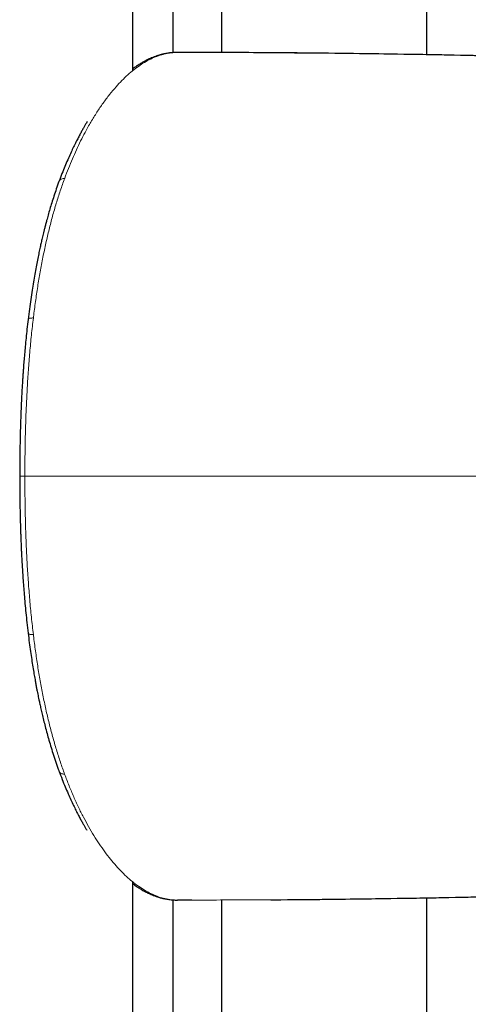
# Model space of a CAD drawing. Header units: millimetres. Extents: x 8 to 1339, y 12 to 1557.
# Tile 23 of 46: x 645 to 672, y 467 to 525. Entities that reach past the tile are written whole.
import ezdxf

# ---------------------------------------------------------------- set-up
doc = ezdxf.new("R2010")
doc.units = ezdxf.units.MM

msp = doc.modelspace()

# ---------------------------------------------------------------- linework, layer by layer
at = {"color": 7, "linetype": 'Continuous', "lineweight": 30}
for p, q in [((652.088, 522.206), (652.088, 1522.191)), ((669.429, 523.131), (669.429, 1429.712)), ((657.35, 523.258), (657.35, 1415.317)), ((654.473, 523.256), (654.473, 1412.968)), ((654.73, 523.267), (654.689, 523.265)), ((652.088, 354.611), (652.088, 474.327)), ((669.429, 447.09), (669.429, 473.405)), ((654.473, 463.834), (654.473, 473.278)), ((654.689, 473.269), (654.73, 473.267)), ((655.582, 473.27), (654.73, 473.267)), ((657.35, 461.485), (657.35, 473.276))]:
    msp.add_line(p, q, dxfattribs=at)
at = {"color": 252, "linetype": 'Continuous', "lineweight": 0}
for p, q in [((648.072, 515.832), (648.079, 515.851)), ((646.231, 507.606), (646.238, 507.668)), ((645.731, 498.267), (645.426, 498.267)), ((646.239, 488.865), (646.231, 488.928))]:
    msp.add_line(p, q, dxfattribs=at)
for points, knots in [([(654.73, 523.267), (654.606, 523.262), (654.357, 523.254), (653.985, 523.185), (653.613, 523.078), (653.244, 522.929), (652.877, 522.74), (652.514, 522.513), (652.154, 522.249), (651.8, 521.949), (651.45, 521.617), (651.221, 521.367), (651.107, 521.242)], [0, 0, 0, 0, 0.099872, 0.199799, 0.299796, 0.399862, 0.499981, 0.600124, 0.700252, 0.800314, 0.900252, 1, 1, 1, 1]), ([(675.081, 523.011), (673.182, 523.054), (669.383, 523.14), (664.22, 523.215), (660.955, 523.239), (659.59, 523.249)], [0, 0, 0, 0, 0.367859, 0.735707, 1, 1, 1, 1]), ([(651.107, 521.242), (650.977, 521.091), (650.719, 520.79), (650.342, 520.285), (649.975, 519.745), (649.621, 519.168), (649.303, 518.6), (649.02, 518.051), (648.769, 517.529), (648.529, 516.988), (648.298, 516.431), (648.151, 516.044), (648.078, 515.851)], [0, 0, 0, 0, 0.114975, 0.229484, 0.343404, 0.45661, 0.568974, 0.656593, 0.743558, 0.829814, 0.91531, 1, 1, 1, 1]), ([(648.072, 515.833), (647.986, 515.594), (647.817, 515.12), (647.581, 514.375), (647.361, 513.611), (647.156, 512.83), (647.033, 512.292), (646.972, 512.024)], [0, 0, 0, 0, 0.204341, 0.406131, 0.605728, 0.803556, 1, 1, 1, 1]), ([(648.072, 515.832), (648.041, 515.831), (647.977, 515.828), (647.891, 515.804), (647.818, 515.764), (647.766, 515.714), (647.752, 515.674), (647.746, 515.656)], [0, 0, 0, 0, 0.193797, 0.400165, 0.615049, 0.833213, 1, 1, 1, 1]), ([(646.972, 512.024), (646.911, 511.745), (646.791, 511.188), (646.631, 510.329), (646.485, 509.456), (646.353, 508.57), (646.276, 507.968), (646.238, 507.668)], [0, 0, 0, 0, 0.200996, 0.401227, 0.600983, 0.800507, 1, 1, 1, 1]), ([(646.231, 507.606), (646.192, 507.27), (646.114, 506.596), (646.018, 505.57), (645.936, 504.535), (645.869, 503.49), (645.817, 502.445), (645.777, 501.4), (645.75, 500.357), (645.734, 499.313), (645.732, 498.615), (645.731, 498.267)], [0, 0, 0, 0, 0.111255, 0.222672, 0.334299, 0.446157, 0.558243, 0.668525, 0.778956, 0.889474, 1, 1, 1, 1]), ([(646.231, 507.606), (646.2, 507.606), (646.137, 507.604), (646.054, 507.594), (645.985, 507.577), (645.94, 507.553), (645.919, 507.532), (645.923, 507.519), (645.923, 507.517)], [0, 0, 0, 0, 0.1767122, 0.3648869, 0.5608261, 0.7597534, 0.9656235, 1, 1, 1, 1]), ([(646.231, 488.928), (646.191, 489.27), (646.112, 489.953), (646.015, 490.989), (645.933, 492.029), (645.866, 493.073), (645.814, 494.114), (645.775, 495.153), (645.749, 496.188), (645.734, 497.227), (645.732, 497.92), (645.731, 498.267)], [0, 0, 0, 0, 0.113213, 0.225725, 0.337748, 0.449463, 0.561026, 0.670576, 0.780206, 0.889994, 1, 1, 1, 1]), ([(645.731, 498.267), (647.521, 498.267), (651.103, 498.267), (656.492, 498.267), (662.215, 498.267), (668.274, 498.267), (672.543, 498.267), (674.677, 498.267)], [0, 0, 0, 0, 0.186651, 0.373313, 0.559983, 0.779991, 1, 1, 1, 1]), ([(645.922, 489.017), (645.922, 489.016), (645.919, 489.004), (645.936, 488.985), (645.978, 488.96), (646.046, 488.941), (646.132, 488.93), (646.199, 488.928), (646.231, 488.928)], [0, 0, 0, 0, 0.015962, 0.211933, 0.41088, 0.616754, 0.814578, 1, 1, 1, 1]), ([(648.073, 480.697), (647.99, 480.931), (647.822, 481.399), (647.587, 482.14), (647.365, 482.908), (647.159, 483.702), (646.967, 484.517), (646.791, 485.352), (646.63, 486.205), (646.485, 487.075), (646.353, 487.961), (646.277, 488.563), (646.239, 488.865)], [0, 0, 0, 0, 0.100056, 0.200424, 0.300918, 0.401336, 0.501477, 0.601202, 0.700688, 0.800175, 0.899881, 1, 1, 1, 1]), ([(647.746, 480.875), (647.749, 480.865), (647.759, 480.833), (647.798, 480.785), (647.867, 480.738), (647.96, 480.704), (648.036, 480.7), (648.073, 480.697)], [0, 0, 0, 0, 0.095449, 0.301135, 0.525614, 0.761626, 1, 1, 1, 1]), ([(651.115, 475.283), (651.001, 475.414), (650.774, 475.676), (650.442, 476.11), (650.115, 476.573), (649.797, 477.069), (649.486, 477.596), (649.184, 478.154), (648.89, 478.742), (648.607, 479.363), (648.333, 480.011), (648.16, 480.468), (648.073, 480.697)], [0, 0, 0, 0, 0.100108, 0.200172, 0.300188, 0.400158, 0.500089, 0.599997, 0.699905, 0.799845, 0.89986, 1, 1, 1, 1]), ([(654.73, 473.267), (654.606, 473.271), (654.357, 473.28), (653.984, 473.348), (653.614, 473.455), (653.246, 473.604), (652.88, 473.791), (652.519, 474.017), (652.16, 474.28), (651.807, 474.579), (651.457, 474.91), (651.229, 475.159), (651.115, 475.283)], [0, 0, 0, 0, 0.100303, 0.200424, 0.30043, 0.400373, 0.500291, 0.60021, 0.700143, 0.800093, 0.900051, 1, 1, 1, 1]), ([(676.142, 473.549), (674.144, 473.502), (670.147, 473.407), (664.58, 473.325), (659.725, 473.279), (656.868, 473.273), (655.582, 473.27)], [0, 0, 0, 0, 0.291613, 0.583217, 0.812325, 1, 1, 1, 1])]:
    msp.add_open_spline(points, degree=3, knots=knots, dxfattribs=at)
at = {"color": 7, "linetype": 'Continuous', "lineweight": 30}
for points, knots in [([(654.688, 523.265), (654.637, 523.264), (654.54, 523.262), (654.4, 523.251), (654.272, 523.238), (654.157, 523.221), (654.055, 523.203), (653.965, 523.185), (653.889, 523.168), (653.824, 523.153), (653.743, 523.132), (653.638, 523.102), (653.502, 523.058), (653.357, 523.006), (653.211, 522.948), (653.071, 522.887), (652.943, 522.825), (652.817, 522.761), (652.672, 522.682), (652.504, 522.582), (652.313, 522.459), (652.173, 522.364), (652.098, 522.306), (652.088, 522.299)], [0, 0, 0, 0, 0.059018, 0.113071, 0.162176, 0.206345, 0.24559, 0.279347, 0.308368, 0.332657, 0.352484, 0.399362, 0.450028, 0.504479, 0.562923, 0.616042, 0.663808, 0.71046, 0.761776, 0.833103, 0.908585, 0.987986, 1, 1, 1, 1]), ([(659.59, 523.249), (659.463, 523.25), (657.843, 523.264), (656.223, 523.266), (654.73, 523.267)], [0, 0, 0, 0, 0.078794, 1, 1, 1, 1]), ([(673.98, 523.034), (673.496, 523.047), (671.036, 523.11), (666.597, 523.18), (662.291, 523.238), (659.961, 523.246), (659.61, 523.247)], [0, 0, 0, 0, 0.100974, 0.513811, 0.926631, 1, 1, 1, 1]), ([(649.413, 519.195), (649.394, 519.163), (649.347, 519.085), (649.269, 518.953), (649.177, 518.792), (649.075, 518.61), (648.962, 518.403), (648.839, 518.169), (648.706, 517.906), (648.563, 517.613), (648.412, 517.289), (648.252, 516.932), (648.087, 516.542), (647.915, 516.116), (647.801, 515.813), (647.743, 515.657)], [0, 0, 0, 0, 0.032252, 0.07835, 0.129837, 0.18749, 0.251306, 0.321279, 0.399024, 0.483171, 0.57372, 0.670671, 0.774027, 0.883798, 1, 1, 1, 1]), ([(647.743, 515.657), (647.69, 515.512), (647.588, 515.23), (647.447, 514.809), (647.32, 514.41), (647.207, 514.036), (647.106, 513.687), (647.024, 513.387), (646.956, 513.132), (646.901, 512.921), (646.853, 512.729), (646.81, 512.557), (646.77, 512.392), (646.726, 512.204), (646.673, 511.973), (646.61, 511.691), (646.542, 511.37), (646.469, 511.01), (646.392, 510.611), (646.313, 510.18), (646.234, 509.718), (646.155, 509.225), (646.075, 508.693), (645.996, 508.12), (645.947, 507.722), (645.921, 507.517)], [0, 0, 0, 0, 0.062616, 0.121055, 0.175264, 0.225202, 0.270843, 0.312171, 0.341612, 0.368384, 0.392487, 0.413924, 0.433015, 0.453626, 0.483701, 0.51806, 0.556686, 0.599578, 0.646741, 0.698194, 0.750666, 0.807021, 0.867313, 0.931611, 1, 1, 1, 1]), ([(645.921, 507.517), (645.899, 507.328), (645.856, 506.963), (645.799, 506.432), (645.751, 505.939), (645.71, 505.484), (645.675, 505.067), (645.648, 504.713), (645.626, 504.415), (645.609, 504.169), (645.595, 503.948), (645.582, 503.749), (645.571, 503.562), (645.559, 503.347), (645.544, 503.085), (645.528, 502.766), (645.512, 502.407), (645.495, 502.007), (645.479, 501.566), (645.464, 501.094), (645.451, 500.593), (645.441, 500.064), (645.433, 499.498), (645.427, 498.895), (645.427, 498.48), (645.426, 498.267)], [0, 0, 0, 0, 0.063211, 0.121886, 0.176098, 0.225901, 0.271337, 0.312435, 0.3417, 0.368308, 0.392266, 0.413578, 0.43257, 0.453098, 0.483072, 0.517356, 0.555953, 0.59887, 0.646116, 0.697702, 0.750333, 0.806856, 0.867292, 0.931664, 1, 1, 1, 1]), ([(645.426, 498.267), (645.427, 498.071), (645.427, 497.692), (645.432, 497.144), (645.438, 496.637), (645.447, 496.172), (645.456, 495.747), (645.466, 495.386), (645.475, 495.085), (645.484, 494.837), (645.492, 494.614), (645.5, 494.414), (645.507, 494.225), (645.517, 494.009), (645.529, 493.746), (645.545, 493.427), (645.565, 493.069), (645.589, 492.671), (645.618, 492.234), (645.651, 491.769), (645.691, 491.276), (645.736, 490.758), (645.789, 490.207), (645.85, 489.621), (645.897, 489.222), (645.921, 489.017)], [0, 0, 0, 0, 0.0628712, 0.1213371, 0.1754219, 0.2251468, 0.2705301, 0.3115865, 0.3408175, 0.3673891, 0.3913048, 0.412567, 0.4315397, 0.4521106, 0.4821284, 0.5164453, 0.5550658, 0.5979985, 0.6452571, 0.6968624, 0.7495272, 0.8061183, 0.8666828, 0.9312831, 1, 1, 1, 1]), ([(645.921, 489.017), (645.944, 488.828), (645.99, 488.464), (646.061, 487.943), (646.131, 487.465), (646.199, 487.03), (646.264, 486.636), (646.322, 486.305), (646.372, 486.029), (646.415, 485.803), (646.454, 485.601), (646.49, 485.421), (646.524, 485.251), (646.565, 485.057), (646.615, 484.822), (646.678, 484.538), (646.751, 484.222), (646.835, 483.874), (646.931, 483.495), (647.037, 483.097), (647.153, 482.682), (647.28, 482.252), (647.421, 481.803), (647.576, 481.338), (647.688, 481.03), (647.745, 480.871)], [0, 0, 0, 0, 0.062924, 0.12133, 0.175295, 0.224874, 0.270112, 0.31104, 0.340188, 0.366693, 0.390559, 0.411787, 0.430745, 0.451325, 0.481381, 0.515785, 0.554558, 0.597709, 0.645244, 0.697157, 0.750099, 0.806897, 0.867515, 0.931904, 1, 1, 1, 1]), ([(647.743, 480.877), (647.804, 480.714), (647.923, 480.398), (648.102, 479.955), (648.274, 479.553), (648.437, 479.189), (648.591, 478.863), (648.734, 478.572), (648.865, 478.314), (648.986, 478.086), (649.096, 477.885), (649.196, 477.707), (649.289, 477.546), (649.35, 477.444), (649.38, 477.394)], [0, 0, 0, 0, 0.124497, 0.241344, 0.350567, 0.452182, 0.546197, 0.631138, 0.70875, 0.779029, 0.84197, 0.898626, 0.949615, 1, 1, 1, 1]), ([(652.088, 474.235), (652.14, 474.198), (652.256, 474.112), (652.437, 473.993), (652.609, 473.888), (652.755, 473.806), (652.875, 473.743), (652.993, 473.684), (653.117, 473.627), (653.253, 473.569), (653.395, 473.513), (653.513, 473.472), (653.601, 473.444), (653.659, 473.426), (653.716, 473.41), (653.772, 473.395), (653.833, 473.379), (653.904, 473.362), (653.992, 473.343), (654.097, 473.323), (654.222, 473.303), (654.363, 473.286), (654.52, 473.273), (654.63, 473.27), (654.688, 473.269)], [0, 0, 0, 0, 0.062143, 0.140532, 0.214838, 0.265269, 0.31152, 0.35476, 0.401674, 0.453323, 0.509241, 0.563257, 0.585818, 0.60764, 0.628724, 0.64907, 0.670554, 0.6972, 0.729147, 0.770421, 0.818127, 0.872279, 0.932895, 1, 1, 1, 1]), ([(660.236, 473.29), (660.433, 473.291), (662.663, 473.299), (666.924, 473.359), (671.588, 473.435), (674.221, 473.504), (674.822, 473.52)], [0, 0, 0, 0, 0.040547, 0.458454, 0.876377, 1, 1, 1, 1])]:
    msp.add_open_spline(points, degree=3, knots=knots, dxfattribs=at)

doc.saveas('drawing.dxf')
